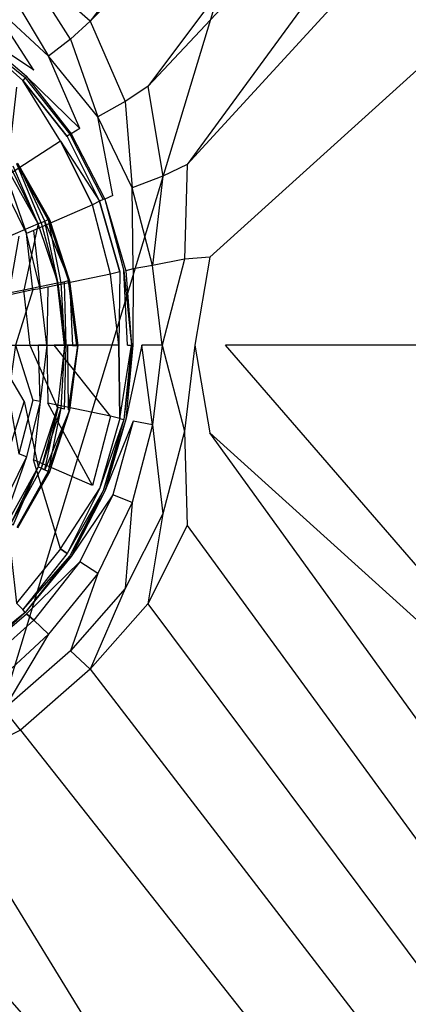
# Model space of a CAD drawing. Extents: x 0 to 1.5, y -0.9 to 0.
# Tile 12 of 16: x 0.7984 to 0.865, y -0.563 to -0.3942. Entities that reach past the tile are written whole.
import ezdxf

# ---------------------------------------------------------------- set-up
doc = ezdxf.new("R2010")
doc.units = 0
doc.layers.add('L0_ABLAUF_INF_0___REPLACEMTFORE', color=7, linetype='CONTINUOUS')
doc.layers.add('L1_GRUPPE_28___REPLACEMTFOREMPT', color=7, linetype='CONTINUOUS')

msp = doc.modelspace()

# ---------------------------------------------------------------- linework, layer by layer
at = {"layer": 'L0_ABLAUF_INF_0___REPLACEMTFORE', "color": 8}
for points, invisible_edges in [([(0.79641, -0.419899, 0.023669), (0.79631, -0.431494, 0.024193), (0.801596, -0.429195, 0.023669), (0.79641, -0.419899, 0.023669)], 14), ([(0.797307, -0.419299, 0.020316), (0.801596, -0.429195, 0.020526), (0.79641, -0.419999, 0.020526), (0.797307, -0.419299, 0.020316)], 13), ([(0.801596, -0.429195, 0.023669), (0.796908, -0.419599, 0.023565), (0.79641, -0.419899, 0.023669), (0.801596, -0.429195, 0.023669)], 13), ([(0.802095, -0.428995, 0.023565), (0.797906, -0.418899, 0.022831), (0.796908, -0.419599, 0.023565), (0.802095, -0.428995, 0.023565)], 14), ([(0.796908, -0.419599, 0.023565), (0.801596, -0.429195, 0.023669), (0.802095, -0.428995, 0.023565), (0.796908, -0.419599, 0.023565)], 14), ([(0.798055, -0.4188, 0.021574), (0.802693, -0.428795, 0.020316), (0.797307, -0.419299, 0.020316), (0.798055, -0.4188, 0.021574)], 14), ([(0.801596, -0.429195, 0.020526), (0.797307, -0.419299, 0.020316), (0.802693, -0.428795, 0.020316), (0.801596, -0.429195, 0.020526)], 14), ([(0.798055, -0.4188, 0.021574), (0.797906, -0.418899, 0.022831), (0.803492, -0.428438, 0.021574), (0.798055, -0.4188, 0.021574)], 14), ([(0.803292, -0.428495, 0.022831), (0.797906, -0.418899, 0.022831), (0.802095, -0.428995, 0.023565), (0.803292, -0.428495, 0.022831)], 14), ([(0.797906, -0.418899, 0.022831), (0.803292, -0.428495, 0.022831), (0.803492, -0.428438, 0.021574), (0.797906, -0.418899, 0.022831)], 14), ([(0.798055, -0.4188, 0.021574), (0.803492, -0.428438, 0.021574), (0.802693, -0.428795, 0.020316), (0.798055, -0.4188, 0.021574)], 14), ([(0.802693, -0.428795, 0.020316), (0.804987, -0.43939, 0.020526), (0.801596, -0.429195, 0.020526), (0.802693, -0.428795, 0.020316)], 13), ([(0.805486, -0.43929, 0.023565), (0.803292, -0.428495, 0.022831), (0.802095, -0.428995, 0.023565), (0.805486, -0.43929, 0.023565)], 13), ([(0.803492, -0.428438, 0.021574), (0.806967, -0.438984, 0.021574), (0.802693, -0.428795, 0.020316), (0.803492, -0.428438, 0.021574)], 14), ([(0.804987, -0.43939, 0.020526), (0.802693, -0.428795, 0.020316), (0.806084, -0.43919, 0.020316), (0.804987, -0.43939, 0.020526)], 14), ([(0.802693, -0.428795, 0.020316), (0.806967, -0.438984, 0.021574), (0.806084, -0.43919, 0.020316), (0.802693, -0.428795, 0.020316)], 14), ([(0.803492, -0.428438, 0.021574), (0.803292, -0.428495, 0.022831), (0.806967, -0.438984, 0.021574), (0.803492, -0.428438, 0.021574)], 14), ([(0.803292, -0.428495, 0.022831), (0.805486, -0.43929, 0.023565), (0.806782, -0.43899, 0.022831), (0.803292, -0.428495, 0.022831)], 14), ([(0.803292, -0.428495, 0.022831), (0.806782, -0.43899, 0.022831), (0.806967, -0.438984, 0.021574), (0.803292, -0.428495, 0.022831)], 14), ([(0.799103, -0.44059, 0.024193), (0.801596, -0.429195, 0.023669), (0.79631, -0.431494, 0.024193), (0.799103, -0.44059, 0.024193)], 13), ([(0.801596, -0.429195, 0.023669), (0.799103, -0.44059, 0.024193), (0.804887, -0.43939, 0.023669), (0.801596, -0.429195, 0.023669)], 14), ([(0.804887, -0.43939, 0.023669), (0.802095, -0.428995, 0.023565), (0.801596, -0.429195, 0.023669), (0.804887, -0.43939, 0.023669)], 13), ([(0.802095, -0.428995, 0.023565), (0.804887, -0.43939, 0.023669), (0.805486, -0.43929, 0.023565), (0.802095, -0.428995, 0.023565)], 14), ([(0.79631, -0.431494, 0.024193), (0.79272, -0.441889, 0.024822), (0.799103, -0.44059, 0.024193), (0.79631, -0.431494, 0.024193)], 14), ([(0.806782, -0.43899, 0.022831), (0.805486, -0.43929, 0.023565), (0.806683, -0.450086, 0.023565), (0.806782, -0.43899, 0.022831)], 14), ([(0.806967, -0.438984, 0.021574), (0.807481, -0.450086, 0.020316), (0.806084, -0.43919, 0.020316), (0.806967, -0.438984, 0.021574)], 14), ([(0.808179, -0.450086, 0.022936), (0.806782, -0.43899, 0.022831), (0.806683, -0.450086, 0.023565), (0.808179, -0.450086, 0.022936)], 14), ([(0.808179, -0.450086, 0.022936), (0.806967, -0.438984, 0.021574), (0.806782, -0.43899, 0.022831), (0.808179, -0.450086, 0.022936)], 14), ([(0.806967, -0.438984, 0.021574), (0.808376, -0.450086, 0.021627), (0.807481, -0.450086, 0.020316), (0.806967, -0.438984, 0.021574)], 14), ([(0.806967, -0.438984, 0.021574), (0.808179, -0.450086, 0.022936), (0.808376, -0.450086, 0.021627), (0.806967, -0.438984, 0.021574)], 13), ([(0.799103, -0.44059, 0.024193), (0.79272, -0.441889, 0.024822), (0.793517, -0.450086, 0.024822), (0.799103, -0.44059, 0.024193)], 14), ([(0.8002, -0.450086, 0.024298), (0.799103, -0.44059, 0.024193), (0.793517, -0.450086, 0.024822), (0.8002, -0.450086, 0.024298)], 14), ([(0.804887, -0.43939, 0.023669), (0.799103, -0.44059, 0.024193), (0.8002, -0.450086, 0.024298), (0.804887, -0.43939, 0.023669)], 14), ([(0.806084, -0.450086, 0.023669), (0.804887, -0.43939, 0.023669), (0.8002, -0.450086, 0.024298), (0.806084, -0.450086, 0.023669)], 14), ([(0.806084, -0.450086, 0.023669), (0.805486, -0.43929, 0.023565), (0.804887, -0.43939, 0.023669), (0.806084, -0.450086, 0.023669)], 13), ([(0.806084, -0.43919, 0.020316), (0.806383, -0.450086, 0.020526), (0.804987, -0.43939, 0.020526), (0.806084, -0.43919, 0.020316)], 13), ([(0.805486, -0.43929, 0.023565), (0.806084, -0.450086, 0.023669), (0.806683, -0.450086, 0.023565), (0.805486, -0.43929, 0.023565)], 14), ([(0.806383, -0.450086, 0.020526), (0.806084, -0.43919, 0.020316), (0.807481, -0.450086, 0.020316), (0.806383, -0.450086, 0.020526)], 14), ([(0.799202, -0.459581, 0.024193), (0.793517, -0.450086, 0.024822), (0.79272, -0.458282, 0.024822), (0.799202, -0.459581, 0.024193)], 14), ([(0.8002, -0.450086, 0.024298), (0.793517, -0.450086, 0.024822), (0.799202, -0.459581, 0.024193), (0.8002, -0.450086, 0.024298)], 14), ([(0.804887, -0.460681, 0.023669), (0.8002, -0.450086, 0.024298), (0.799202, -0.459581, 0.024193), (0.804887, -0.460681, 0.023669)], 14), ([(0.806084, -0.450086, 0.023669), (0.8002, -0.450086, 0.024298), (0.804887, -0.460681, 0.023669), (0.806084, -0.450086, 0.023669)], 14), ([(0.805486, -0.460781, 0.023565), (0.806084, -0.450086, 0.023669), (0.804887, -0.460681, 0.023669), (0.805486, -0.460781, 0.023565)], 13), ([(0.806383, -0.450086, 0.020526), (0.806084, -0.460981, 0.020316), (0.804987, -0.460681, 0.020526), (0.806383, -0.450086, 0.020526)], 13), ([(0.806782, -0.461081, 0.022831), (0.806683, -0.450086, 0.023565), (0.805486, -0.460781, 0.023565), (0.806782, -0.461081, 0.022831)], 14), ([(0.806084, -0.450086, 0.023669), (0.805486, -0.460781, 0.023565), (0.806683, -0.450086, 0.023565), (0.806084, -0.450086, 0.023669)], 14), ([(0.806084, -0.460981, 0.020316), (0.806383, -0.450086, 0.020526), (0.807481, -0.450086, 0.020316), (0.806084, -0.460981, 0.020316)], 14), ([(0.808376, -0.450086, 0.021627), (0.806967, -0.461137, 0.021574), (0.806084, -0.460981, 0.020316), (0.808376, -0.450086, 0.021627)], 14), ([(0.807481, -0.450086, 0.020316), (0.808376, -0.450086, 0.021627), (0.806084, -0.460981, 0.020316), (0.807481, -0.450086, 0.020316)], 14), ([(0.808179, -0.450086, 0.022936), (0.806683, -0.450086, 0.023565), (0.806782, -0.461081, 0.022831), (0.808179, -0.450086, 0.022936)], 14), ([(0.808376, -0.450086, 0.021627), (0.806782, -0.461081, 0.022831), (0.806967, -0.461137, 0.021574), (0.808376, -0.450086, 0.021627)], 13), ([(0.806782, -0.461081, 0.022831), (0.808376, -0.450086, 0.021627), (0.808179, -0.450086, 0.022936), (0.806782, -0.461081, 0.022831)], 14), ([(0.79272, -0.458282, 0.024822), (0.79631, -0.468677, 0.024193), (0.799202, -0.459581, 0.024193), (0.79272, -0.458282, 0.024822)], 14), ([(0.801596, -0.470876, 0.023669), (0.799202, -0.459581, 0.024193), (0.79631, -0.468677, 0.024193), (0.801596, -0.470876, 0.023669)], 13), ([(0.799202, -0.459581, 0.024193), (0.801596, -0.470876, 0.023669), (0.804887, -0.460681, 0.023669), (0.799202, -0.459581, 0.024193)], 14), ([(0.804987, -0.460681, 0.020526), (0.802693, -0.471376, 0.020316), (0.801596, -0.470876, 0.020526), (0.804987, -0.460681, 0.020526)], 13), ([(0.802095, -0.471176, 0.023565), (0.804887, -0.460681, 0.023669), (0.801596, -0.470876, 0.023669), (0.802095, -0.471176, 0.023565)], 13), ([(0.804887, -0.460681, 0.023669), (0.802095, -0.471176, 0.023565), (0.805486, -0.460781, 0.023565), (0.804887, -0.460681, 0.023669)], 14), ([(0.803292, -0.471676, 0.022831), (0.805486, -0.460781, 0.023565), (0.802095, -0.471176, 0.023565), (0.803292, -0.471676, 0.022831)], 13), ([(0.802693, -0.471376, 0.020316), (0.804987, -0.460681, 0.020526), (0.806084, -0.460981, 0.020316), (0.802693, -0.471376, 0.020316)], 14), ([(0.805486, -0.460781, 0.023565), (0.803292, -0.471676, 0.022831), (0.806782, -0.461081, 0.022831), (0.805486, -0.460781, 0.023565)], 14), ([(0.806967, -0.461137, 0.021574), (0.802693, -0.471376, 0.020316), (0.806084, -0.460981, 0.020316), (0.806967, -0.461137, 0.021574)], 14), ([(0.802693, -0.471376, 0.020316), (0.806967, -0.461137, 0.021574), (0.803492, -0.471734, 0.021574), (0.802693, -0.471376, 0.020316)], 13), ([(0.803292, -0.471676, 0.022831), (0.806967, -0.461137, 0.021574), (0.806782, -0.461081, 0.022831), (0.803292, -0.471676, 0.022831)], 14), ([(0.806967, -0.461137, 0.021574), (0.803292, -0.471676, 0.022831), (0.803492, -0.471734, 0.021574), (0.806967, -0.461137, 0.021574)], 13), ([(0.79631, -0.468677, 0.024193), (0.79641, -0.480172, 0.023669), (0.801596, -0.470876, 0.023669), (0.79631, -0.468677, 0.024193)], 14), ([(0.801596, -0.470876, 0.020526), (0.797307, -0.480872, 0.020316), (0.79641, -0.480172, 0.020526), (0.801596, -0.470876, 0.020526)], 13), ([(0.796908, -0.480572, 0.023565), (0.801596, -0.470876, 0.023669), (0.79641, -0.480172, 0.023669), (0.796908, -0.480572, 0.023565)], 13), ([(0.801596, -0.470876, 0.023669), (0.796908, -0.480572, 0.023565), (0.802095, -0.471176, 0.023565), (0.801596, -0.470876, 0.023669)], 14), ([(0.797307, -0.480872, 0.020316), (0.801596, -0.470876, 0.020526), (0.802693, -0.471376, 0.020316), (0.797307, -0.480872, 0.020316)], 14), ([(0.802095, -0.471176, 0.023565), (0.796908, -0.480572, 0.023565), (0.797906, -0.481272, 0.022831), (0.802095, -0.471176, 0.023565)], 14), ([(0.802693, -0.471376, 0.020316), (0.803492, -0.471734, 0.021574), (0.797307, -0.480872, 0.020316), (0.802693, -0.471376, 0.020316)], 14), ([(0.803492, -0.471734, 0.021574), (0.798055, -0.481372, 0.021574), (0.797307, -0.480872, 0.020316), (0.803492, -0.471734, 0.021574)], 14), ([(0.803292, -0.471676, 0.022831), (0.802095, -0.471176, 0.023565), (0.797906, -0.481272, 0.022831), (0.803292, -0.471676, 0.022831)], 14), ([(0.803292, -0.471676, 0.022831), (0.797906, -0.481272, 0.022831), (0.803492, -0.471734, 0.021574), (0.803292, -0.471676, 0.022831)], 14), ([(0.803492, -0.471734, 0.021574), (0.797906, -0.481272, 0.022831), (0.798055, -0.481372, 0.021574), (0.803492, -0.471734, 0.021574)], 14)]:
    msp.add_3dface(points, dxfattribs=dict(at, invisible_edges=invisible_edges))
at = {"layer": 'L1_GRUPPE_28___REPLACEMTFOREMPT', "color": 8}
for points, invisible_edges in [([(0.749998, -0.661985, 0.00106), (0.749998, -0.238006, 0.00106), (0.867526, -0.273736, 0.00106), (0.749998, -0.661985, 0.00106)], 10), ([(0.749998, -0.661985, 0.00106), (0.867526, -0.273736, 0.00106), (0.867526, -0.626255, 0.00106), (0.749998, -0.661985, 0.00106)], 13), ([(0.810506, -0.394447, 0.029246), (0.875987, -0.309219, 0.031216), (0.798562, -0.383951, 0.029246), (0.810506, -0.394447, 0.029246)], 13), ([(0.875987, -0.309219, 0.031216), (0.810506, -0.394447, 0.029246), (0.886059, -0.317595, 0.031223), (0.875987, -0.309219, 0.031216)], 14), ([(0.82036, -0.405643, 0.029246), (0.886059, -0.317595, 0.031223), (0.810506, -0.394447, 0.029246), (0.82036, -0.405643, 0.029246)], 13), ([(0.886059, -0.317595, 0.031223), (0.82036, -0.405643, 0.029246), (0.894132, -0.327156, 0.031217), (0.886059, -0.317595, 0.031223)], 14), ([(0.827129, -0.419038, 0.029246), (0.894132, -0.327156, 0.031217), (0.82036, -0.405643, 0.029246), (0.827129, -0.419038, 0.029246)], 13), ([(0.894132, -0.327156, 0.031217), (0.827129, -0.419038, 0.029246), (0.899838, -0.339628, 0.031211), (0.894132, -0.327156, 0.031217)], 14), ([(0.899838, -0.339628, 0.031211), (0.827129, -0.419038, 0.029246), (0.831011, -0.434933, 0.029246), (0.899838, -0.339628, 0.031211)], 14), ([(0.903346, -0.36945, 0.031192), (0.899838, -0.339628, 0.031211), (0.831011, -0.434933, 0.029246), (0.903346, -0.36945, 0.031192)], 14), ([(0.903346, -0.36945, 0.031192), (0.831011, -0.434933, 0.029246), (0.833698, -0.449995, 0.029246), (0.903346, -0.36945, 0.031192)], 14), ([(0.965705, -0.449995, 0.032841), (0.903346, -0.36945, 0.031192), (0.833698, -0.449995, 0.029246), (0.965705, -0.449995, 0.032841)], 14), ([(0.807122, -0.397546, 0.029142), (0.798562, -0.383951, 0.029246), (0.795675, -0.387549, 0.029246), (0.807122, -0.397546, 0.029142)], 14), ([(0.810506, -0.394447, 0.029246), (0.798562, -0.383951, 0.029246), (0.807122, -0.397546, 0.029142), (0.810506, -0.394447, 0.029246)], 14), ([(0.803339, -0.400445, 0.029037), (0.795675, -0.387549, 0.029246), (0.793187, -0.391048, 0.029142), (0.803339, -0.400445, 0.029037)], 13), ([(0.795675, -0.387549, 0.029246), (0.803339, -0.400445, 0.029037), (0.807122, -0.397546, 0.029142), (0.795675, -0.387549, 0.029246)], 14), ([(0.800851, -0.402844, 0.027779), (0.793187, -0.391048, 0.029142), (0.790897, -0.393947, 0.027989), (0.800851, -0.402844, 0.027779)], 14), ([(0.803339, -0.400445, 0.029037), (0.793187, -0.391048, 0.029142), (0.800851, -0.402844, 0.027779), (0.803339, -0.400445, 0.029037)], 14), ([(0.790897, -0.393947, 0.027989), (0.789802, -0.395447, 0.024426), (0.800851, -0.402844, 0.027779), (0.790897, -0.393947, 0.027989)], 14), ([(0.816478, -0.408242, 0.029142), (0.810506, -0.394447, 0.029246), (0.807122, -0.397546, 0.029142), (0.816478, -0.408242, 0.029142)], 13), ([(0.810506, -0.394447, 0.029246), (0.816478, -0.408242, 0.029142), (0.82036, -0.405643, 0.029246), (0.810506, -0.394447, 0.029246)], 14), ([(0.789902, -0.395746, 0.021283), (0.789504, -0.396246, 0.019187), (0.799358, -0.404144, 0.021283), (0.789902, -0.395746, 0.021283)], 14), ([(0.79896, -0.404643, 0.019082), (0.789504, -0.396246, 0.019187), (0.797865, -0.405743, 0.017511), (0.79896, -0.404643, 0.019082)], 14), ([(0.799358, -0.404144, 0.021283), (0.789504, -0.396246, 0.019187), (0.79896, -0.404643, 0.019082), (0.799358, -0.404144, 0.021283)], 14), ([(0.800851, -0.402844, 0.027779), (0.789802, -0.395447, 0.024426), (0.799557, -0.403944, 0.024322), (0.800851, -0.402844, 0.027779)], 14), ([(0.789802, -0.395447, 0.024426), (0.789902, -0.395746, 0.021283), (0.799557, -0.403944, 0.024322), (0.789802, -0.395447, 0.024426)], 14), ([(0.799557, -0.403944, 0.024322), (0.789902, -0.395746, 0.021283), (0.799358, -0.404144, 0.021283), (0.799557, -0.403944, 0.024322)], 14), ([(0.8118, -0.410841, 0.029037), (0.807122, -0.397546, 0.029142), (0.803339, -0.400445, 0.029037), (0.8118, -0.410841, 0.029037)], 13), ([(0.807122, -0.397546, 0.029142), (0.8118, -0.410841, 0.029037), (0.816478, -0.408242, 0.029142), (0.807122, -0.397546, 0.029142)], 14), ([(0.808714, -0.412841, 0.027884), (0.803339, -0.400445, 0.029037), (0.800851, -0.402844, 0.027779), (0.808714, -0.412841, 0.027884)], 14), ([(0.8118, -0.410841, 0.029037), (0.803339, -0.400445, 0.029037), (0.808714, -0.412841, 0.027884), (0.8118, -0.410841, 0.029037)], 14), ([(0.799557, -0.403944, 0.024322), (0.808714, -0.412841, 0.027884), (0.800851, -0.402844, 0.027779), (0.799557, -0.403944, 0.024322)], 14), ([(0.80543, -0.41504, 0.017615), (0.79896, -0.404643, 0.019082), (0.797865, -0.405743, 0.017511), (0.80543, -0.41504, 0.017615)], 14), ([(0.799358, -0.404144, 0.021283), (0.79896, -0.404643, 0.019082), (0.807022, -0.41384, 0.021178), (0.799358, -0.404144, 0.021283)], 14), ([(0.79896, -0.404643, 0.019082), (0.806524, -0.41424, 0.019187), (0.807022, -0.41384, 0.021178), (0.79896, -0.404643, 0.019082)], 14), ([(0.806524, -0.41424, 0.019187), (0.79896, -0.404643, 0.019082), (0.80543, -0.41504, 0.017615), (0.806524, -0.41424, 0.019187)], 14), ([(0.799557, -0.403944, 0.024322), (0.799358, -0.404144, 0.021283), (0.807221, -0.41374, 0.024322), (0.799557, -0.403944, 0.024322)], 14), ([(0.799358, -0.404144, 0.021283), (0.807022, -0.41384, 0.021178), (0.807221, -0.41374, 0.024322), (0.799358, -0.404144, 0.021283)], 14), ([(0.808714, -0.412841, 0.027884), (0.799557, -0.403944, 0.024322), (0.807221, -0.41374, 0.024322), (0.808714, -0.412841, 0.027884)], 13), ([(0.797865, -0.405743, 0.017511), (0.796173, -0.421038, 0.009442), (0.80543, -0.41504, 0.017615), (0.797865, -0.405743, 0.017511)], 14), ([(0.822948, -0.421038, 0.029142), (0.82036, -0.405643, 0.029246), (0.816478, -0.408242, 0.029142), (0.822948, -0.421038, 0.029142)], 13), ([(0.82036, -0.405643, 0.029246), (0.822948, -0.421038, 0.029142), (0.827129, -0.419038, 0.029246), (0.82036, -0.405643, 0.029246)], 14), ([(0.817673, -0.423037, 0.029037), (0.816478, -0.408242, 0.029142), (0.8118, -0.410841, 0.029037), (0.817673, -0.423037, 0.029037)], 13), ([(0.816478, -0.408242, 0.029142), (0.817673, -0.423037, 0.029037), (0.822948, -0.421038, 0.029142), (0.816478, -0.408242, 0.029142)], 14), ([(0.814388, -0.424337, 0.02757), (0.8118, -0.410841, 0.029037), (0.808714, -0.412841, 0.027884), (0.814388, -0.424337, 0.02757)], 14), ([(0.817673, -0.423037, 0.029037), (0.8118, -0.410841, 0.029037), (0.814388, -0.424337, 0.02757), (0.817673, -0.423037, 0.029037)], 14), ([(0.808714, -0.412841, 0.027884), (0.807221, -0.41374, 0.024322), (0.814388, -0.424337, 0.02757), (0.808714, -0.412841, 0.027884)], 14), ([(0.80543, -0.41504, 0.017615), (0.796173, -0.421038, 0.009442), (0.800751, -0.430335, 0.009338), (0.80543, -0.41504, 0.017615)], 14), ([(0.810904, -0.425936, 0.017511), (0.80543, -0.41504, 0.017615), (0.800751, -0.430335, 0.009338), (0.810904, -0.425936, 0.017511)], 14), ([(0.80543, -0.41504, 0.017615), (0.812099, -0.425336, 0.019082), (0.806524, -0.41424, 0.019187), (0.80543, -0.41504, 0.017615)], 14), ([(0.812099, -0.425336, 0.019082), (0.80543, -0.41504, 0.017615), (0.810904, -0.425936, 0.017511), (0.812099, -0.425336, 0.019082)], 13), ([(0.807022, -0.41384, 0.021178), (0.806524, -0.41424, 0.019187), (0.812696, -0.425036, 0.021073), (0.807022, -0.41384, 0.021178)], 14), ([(0.806524, -0.41424, 0.019187), (0.812099, -0.425336, 0.019082), (0.812696, -0.425036, 0.021073), (0.806524, -0.41424, 0.019187)], 14), ([(0.807221, -0.41374, 0.024322), (0.807022, -0.41384, 0.021178), (0.812994, -0.424936, 0.024217), (0.807221, -0.41374, 0.024322)], 14), ([(0.807022, -0.41384, 0.021178), (0.812696, -0.425036, 0.021073), (0.812994, -0.424936, 0.024217), (0.807022, -0.41384, 0.021178)], 14), ([(0.807221, -0.41374, 0.024322), (0.812994, -0.424936, 0.024217), (0.814388, -0.424337, 0.02757), (0.807221, -0.41374, 0.024322)], 14), ([(0.826631, -0.435233, 0.029142), (0.827129, -0.419038, 0.029246), (0.822948, -0.421038, 0.029142), (0.826631, -0.435233, 0.029142)], 13), ([(0.827129, -0.419038, 0.029246), (0.826631, -0.435233, 0.029142), (0.831011, -0.434933, 0.029246), (0.827129, -0.419038, 0.029246)], 14), ([(0.799557, -0.430834, 0.008709), (0.796173, -0.421038, 0.009442), (0.795078, -0.421638, 0.008814), (0.799557, -0.430834, 0.008709)], 13), ([(0.799557, -0.430834, 0.008709), (0.795078, -0.421638, 0.008814), (0.798263, -0.431334, 0.008395), (0.799557, -0.430834, 0.008709)], 14), ([(0.796173, -0.421038, 0.009442), (0.799557, -0.430834, 0.008709), (0.800751, -0.430335, 0.009338), (0.796173, -0.421038, 0.009442)], 14), ([(0.821156, -0.436332, 0.029037), (0.822948, -0.421038, 0.029142), (0.817673, -0.423037, 0.029037), (0.821156, -0.436332, 0.029037)], 13), ([(0.822948, -0.421038, 0.029142), (0.821156, -0.436332, 0.029037), (0.826631, -0.435233, 0.029142), (0.822948, -0.421038, 0.029142)], 14), ([(0.817872, -0.436932, 0.02736), (0.817673, -0.423037, 0.029037), (0.814388, -0.424337, 0.02757), (0.817872, -0.436932, 0.02736)], 14), ([(0.821156, -0.436332, 0.029037), (0.817673, -0.423037, 0.029037), (0.817872, -0.436932, 0.02736), (0.821156, -0.436332, 0.029037)], 14), ([(0.812099, -0.425336, 0.019082), (0.810904, -0.425936, 0.017511), (0.81399, -0.437832, 0.017301), (0.812099, -0.425336, 0.019082)], 14), ([(0.812696, -0.425036, 0.021073), (0.812099, -0.425336, 0.019082), (0.816279, -0.437232, 0.020968), (0.812696, -0.425036, 0.021073)], 14), ([(0.812099, -0.425336, 0.019082), (0.815582, -0.437432, 0.018873), (0.816279, -0.437232, 0.020968), (0.812099, -0.425336, 0.019082)], 14), ([(0.815582, -0.437432, 0.018873), (0.812099, -0.425336, 0.019082), (0.81399, -0.437832, 0.017301), (0.815582, -0.437432, 0.018873)], 14), ([(0.812994, -0.424936, 0.024217), (0.812696, -0.425036, 0.021073), (0.816279, -0.437232, 0.020968), (0.812994, -0.424936, 0.024217)], 14), ([(0.814388, -0.424337, 0.02757), (0.812994, -0.424936, 0.024217), (0.817872, -0.436932, 0.02736), (0.814388, -0.424337, 0.02757)], 14), ([(0.812994, -0.424936, 0.024217), (0.816279, -0.437232, 0.020968), (0.816578, -0.437232, 0.024217), (0.812994, -0.424936, 0.024217)], 14), ([(0.812994, -0.424936, 0.024217), (0.816578, -0.437232, 0.024217), (0.817872, -0.436932, 0.02736), (0.812994, -0.424936, 0.024217)], 14), ([(0.810904, -0.425936, 0.017511), (0.800751, -0.430335, 0.009338), (0.80324, -0.440031, 0.009233), (0.810904, -0.425936, 0.017511)], 14), ([(0.81399, -0.437832, 0.017301), (0.810904, -0.425936, 0.017511), (0.80324, -0.440031, 0.009233), (0.81399, -0.437832, 0.017301)], 14), ([(0.801946, -0.440331, 0.008604), (0.800751, -0.430335, 0.009338), (0.799557, -0.430834, 0.008709), (0.801946, -0.440331, 0.008604)], 13), ([(0.800751, -0.430335, 0.009338), (0.801946, -0.440331, 0.008604), (0.80324, -0.440031, 0.009233), (0.800751, -0.430335, 0.009338)], 14), ([(0.798263, -0.431334, 0.008395), (0.796471, -0.441431, 0.008395), (0.800652, -0.440531, 0.008395), (0.798263, -0.431334, 0.008395)], 14), ([(0.800652, -0.440531, 0.008395), (0.799557, -0.430834, 0.008709), (0.798263, -0.431334, 0.008395), (0.800652, -0.440531, 0.008395)], 14), ([(0.801946, -0.440331, 0.008604), (0.799557, -0.430834, 0.008709), (0.800652, -0.440531, 0.008395), (0.801946, -0.440331, 0.008604)], 14), ([(0.822849, -0.449995, 0.029037), (0.826631, -0.435233, 0.029142), (0.821156, -0.436332, 0.029037), (0.822849, -0.449995, 0.029037)], 13), ([(0.826631, -0.435233, 0.029142), (0.822849, -0.449995, 0.029037), (0.828423, -0.449995, 0.029142), (0.826631, -0.435233, 0.029142)], 14), ([(0.828423, -0.449995, 0.029142), (0.831011, -0.434933, 0.029246), (0.826631, -0.435233, 0.029142), (0.828423, -0.449995, 0.029142)], 13), ([(0.831011, -0.434933, 0.029246), (0.828423, -0.449995, 0.029142), (0.833698, -0.449995, 0.029246), (0.831011, -0.434933, 0.029246)], 14), ([(0.816876, -0.449995, 0.019082), (0.816279, -0.437232, 0.020968), (0.815582, -0.437432, 0.018873), (0.816876, -0.449995, 0.019082)], 14), ([(0.816279, -0.437232, 0.020968), (0.816876, -0.449995, 0.019082), (0.817573, -0.449995, 0.021073), (0.816279, -0.437232, 0.020968)], 13), ([(0.816279, -0.437232, 0.020968), (0.817573, -0.449995, 0.021073), (0.816578, -0.437232, 0.024217), (0.816279, -0.437232, 0.020968)], 14), ([(0.817872, -0.436932, 0.02736), (0.816578, -0.437232, 0.024217), (0.817772, -0.449995, 0.024217), (0.817872, -0.436932, 0.02736)], 14), ([(0.816578, -0.437232, 0.024217), (0.817573, -0.449995, 0.021073), (0.817772, -0.449995, 0.024217), (0.816578, -0.437232, 0.024217)], 14), ([(0.817872, -0.436932, 0.02736), (0.817772, -0.449995, 0.024217), (0.819365, -0.449995, 0.02757), (0.817872, -0.436932, 0.02736)], 14), ([(0.821156, -0.436332, 0.029037), (0.817872, -0.436932, 0.02736), (0.819365, -0.449995, 0.02757), (0.821156, -0.436332, 0.029037)], 14), ([(0.822849, -0.449995, 0.029037), (0.821156, -0.436332, 0.029037), (0.819365, -0.449995, 0.02757), (0.822849, -0.449995, 0.029037)], 14), ([(0.81399, -0.437832, 0.017301), (0.80324, -0.440031, 0.009233), (0.804335, -0.449995, 0.009338), (0.81399, -0.437832, 0.017301)], 14), ([(0.815383, -0.449995, 0.017406), (0.81399, -0.437832, 0.017301), (0.804335, -0.449995, 0.009338), (0.815383, -0.449995, 0.017406)], 14), ([(0.815582, -0.437432, 0.018873), (0.81399, -0.437832, 0.017301), (0.815383, -0.449995, 0.017406), (0.815582, -0.437432, 0.018873)], 14), ([(0.815582, -0.437432, 0.018873), (0.815383, -0.449995, 0.017406), (0.816876, -0.449995, 0.019082), (0.815582, -0.437432, 0.018873)], 14), ([(0.797666, -0.449995, 0.008395), (0.800652, -0.440531, 0.008395), (0.796471, -0.441431, 0.008395), (0.797666, -0.449995, 0.008395)], 13), ([(0.800652, -0.440531, 0.008395), (0.797666, -0.449995, 0.008395), (0.801647, -0.449995, 0.008395), (0.800652, -0.440531, 0.008395)], 14), ([(0.801946, -0.440331, 0.008604), (0.800652, -0.440531, 0.008395), (0.801647, -0.449995, 0.008395), (0.801946, -0.440331, 0.008604)], 14), ([(0.803041, -0.449995, 0.008709), (0.801946, -0.440331, 0.008604), (0.801647, -0.449995, 0.008395), (0.803041, -0.449995, 0.008709)], 14), ([(0.803041, -0.449995, 0.008709), (0.80324, -0.440031, 0.009233), (0.801946, -0.440331, 0.008604), (0.803041, -0.449995, 0.008709)], 13), ([(0.80324, -0.440031, 0.009233), (0.803041, -0.449995, 0.008709), (0.804335, -0.449995, 0.009338), (0.80324, -0.440031, 0.009233)], 14), ([(0.800652, -0.45946, 0.008394), (0.797666, -0.449995, 0.008395), (0.796471, -0.45856, 0.008394), (0.800652, -0.45946, 0.008394)], 13), ([(0.797666, -0.449995, 0.008395), (0.800652, -0.45946, 0.008394), (0.801647, -0.449995, 0.008395), (0.797666, -0.449995, 0.008395)], 14), ([(0.801946, -0.459659, 0.008604), (0.801647, -0.449995, 0.008395), (0.800652, -0.45946, 0.008394), (0.801946, -0.459659, 0.008604)], 14), ([(0.803041, -0.449995, 0.008709), (0.801647, -0.449995, 0.008395), (0.801946, -0.459659, 0.008604), (0.803041, -0.449995, 0.008709)], 14), ([(0.80324, -0.459959, 0.009233), (0.803041, -0.449995, 0.008709), (0.801946, -0.459659, 0.008604), (0.80324, -0.459959, 0.009233)], 13), ([(0.803041, -0.449995, 0.008709), (0.80324, -0.459959, 0.009233), (0.804335, -0.449995, 0.009338), (0.803041, -0.449995, 0.008709)], 14), ([(0.81399, -0.462159, 0.017301), (0.804335, -0.449995, 0.009338), (0.80324, -0.459959, 0.009233), (0.81399, -0.462159, 0.017301)], 14), ([(0.815383, -0.449995, 0.017406), (0.804335, -0.449995, 0.009338), (0.81399, -0.462159, 0.017301), (0.815383, -0.449995, 0.017406)], 14), ([(0.815582, -0.462559, 0.018873), (0.815383, -0.449995, 0.017406), (0.81399, -0.462159, 0.017301), (0.815582, -0.462559, 0.018873)], 14), ([(0.815383, -0.449995, 0.017406), (0.815582, -0.462559, 0.018873), (0.816876, -0.449995, 0.019082), (0.815383, -0.449995, 0.017406)], 14), ([(0.817573, -0.449995, 0.021073), (0.815582, -0.462559, 0.018873), (0.816279, -0.462758, 0.020968), (0.817573, -0.449995, 0.021073)], 13), ([(0.815582, -0.462559, 0.018873), (0.817573, -0.449995, 0.021073), (0.816876, -0.449995, 0.019082), (0.815582, -0.462559, 0.018873)], 14), ([(0.817772, -0.449995, 0.024217), (0.816279, -0.462758, 0.020968), (0.816578, -0.462758, 0.024217), (0.817772, -0.449995, 0.024217)], 14), ([(0.817573, -0.449995, 0.021073), (0.816279, -0.462758, 0.020968), (0.817772, -0.449995, 0.024217), (0.817573, -0.449995, 0.021073)], 14), ([(0.819365, -0.449995, 0.02757), (0.816578, -0.462758, 0.024217), (0.817872, -0.463058, 0.02736), (0.819365, -0.449995, 0.02757)], 14), ([(0.817772, -0.449995, 0.024217), (0.816578, -0.462758, 0.024217), (0.819365, -0.449995, 0.02757), (0.817772, -0.449995, 0.024217)], 14), ([(0.821156, -0.463658, 0.029037), (0.819365, -0.449995, 0.02757), (0.817872, -0.463058, 0.02736), (0.821156, -0.463658, 0.029037)], 14), ([(0.822849, -0.449995, 0.029037), (0.819365, -0.449995, 0.02757), (0.821156, -0.463658, 0.029037), (0.822849, -0.449995, 0.029037)], 14), ([(0.826631, -0.464758, 0.029142), (0.822849, -0.449995, 0.029037), (0.821156, -0.463658, 0.029037), (0.826631, -0.464758, 0.029142)], 13), ([(0.822849, -0.449995, 0.029037), (0.826631, -0.464758, 0.029142), (0.828423, -0.449995, 0.029142), (0.822849, -0.449995, 0.029037)], 14), ([(0.831011, -0.465058, 0.029246), (0.828423, -0.449995, 0.029142), (0.826631, -0.464758, 0.029142), (0.831011, -0.465058, 0.029246)], 13), ([(0.828423, -0.449995, 0.029142), (0.831011, -0.465058, 0.029246), (0.833698, -0.449995, 0.029246), (0.828423, -0.449995, 0.029142)], 14), ([(0.903346, -0.53054, 0.031192), (0.833698, -0.449995, 0.029246), (0.831011, -0.465058, 0.029246), (0.903346, -0.53054, 0.031192)], 14), ([(0.965705, -0.449995, 0.032841), (0.833698, -0.449995, 0.029246), (0.903346, -0.53054, 0.031192), (0.965705, -0.449995, 0.032841)], 14), ([(0.796471, -0.45856, 0.008394), (0.798263, -0.468656, 0.008394), (0.800652, -0.45946, 0.008394), (0.796471, -0.45856, 0.008394)], 14), ([(0.800652, -0.45946, 0.008394), (0.798263, -0.468656, 0.008394), (0.799557, -0.469156, 0.008709), (0.800652, -0.45946, 0.008394)], 14), ([(0.801946, -0.459659, 0.008604), (0.800652, -0.45946, 0.008394), (0.799557, -0.469156, 0.008709), (0.801946, -0.459659, 0.008604)], 14), ([(0.800751, -0.469656, 0.009338), (0.801946, -0.459659, 0.008604), (0.799557, -0.469156, 0.008709), (0.800751, -0.469656, 0.009338)], 13), ([(0.801946, -0.459659, 0.008604), (0.800751, -0.469656, 0.009338), (0.80324, -0.459959, 0.009233), (0.801946, -0.459659, 0.008604)], 14), ([(0.810904, -0.474055, 0.017511), (0.80324, -0.459959, 0.009233), (0.800751, -0.469656, 0.009338), (0.810904, -0.474055, 0.017511)], 14), ([(0.81399, -0.462159, 0.017301), (0.80324, -0.459959, 0.009233), (0.810904, -0.474055, 0.017511), (0.81399, -0.462159, 0.017301)], 14), ([(0.81399, -0.462159, 0.017301), (0.810904, -0.474055, 0.017511), (0.812099, -0.474654, 0.019082), (0.81399, -0.462159, 0.017301)], 14), ([(0.815582, -0.462559, 0.018873), (0.81399, -0.462159, 0.017301), (0.812099, -0.474654, 0.019082), (0.815582, -0.462559, 0.018873)], 14), ([(0.815582, -0.462559, 0.018873), (0.812099, -0.474654, 0.019082), (0.816279, -0.462758, 0.020968), (0.815582, -0.462559, 0.018873)], 14), ([(0.816279, -0.462758, 0.020968), (0.812099, -0.474654, 0.019082), (0.812696, -0.474954, 0.021073), (0.816279, -0.462758, 0.020968)], 14), ([(0.816578, -0.462758, 0.024217), (0.812696, -0.474954, 0.021073), (0.812994, -0.475054, 0.024217), (0.816578, -0.462758, 0.024217)], 14), ([(0.816279, -0.462758, 0.020968), (0.812696, -0.474954, 0.021073), (0.816578, -0.462758, 0.024217), (0.816279, -0.462758, 0.020968)], 14), ([(0.816578, -0.462758, 0.024217), (0.812994, -0.475054, 0.024217), (0.817872, -0.463058, 0.02736), (0.816578, -0.462758, 0.024217)], 14), ([(0.817872, -0.463058, 0.02736), (0.812994, -0.475054, 0.024217), (0.814388, -0.475654, 0.02757), (0.817872, -0.463058, 0.02736)], 14), ([(0.817872, -0.463058, 0.02736), (0.814388, -0.475654, 0.02757), (0.817673, -0.476954, 0.029037), (0.817872, -0.463058, 0.02736)], 14), ([(0.821156, -0.463658, 0.029037), (0.817872, -0.463058, 0.02736), (0.817673, -0.476954, 0.029037), (0.821156, -0.463658, 0.029037)], 14), ([(0.822948, -0.478953, 0.029142), (0.821156, -0.463658, 0.029037), (0.817673, -0.476954, 0.029037), (0.822948, -0.478953, 0.029142)], 13), ([(0.821156, -0.463658, 0.029037), (0.822948, -0.478953, 0.029142), (0.826631, -0.464758, 0.029142), (0.821156, -0.463658, 0.029037)], 14), ([(0.827129, -0.480952, 0.029246), (0.826631, -0.464758, 0.029142), (0.822948, -0.478953, 0.029142), (0.827129, -0.480952, 0.029246)], 13), ([(0.826631, -0.464758, 0.029142), (0.827129, -0.480952, 0.029246), (0.831011, -0.465058, 0.029246), (0.826631, -0.464758, 0.029142)], 14), ([(0.899838, -0.560363, 0.031211), (0.831011, -0.465058, 0.029246), (0.827129, -0.480952, 0.029246), (0.899838, -0.560363, 0.031211)], 14), ([(0.903346, -0.53054, 0.031192), (0.831011, -0.465058, 0.029246), (0.899838, -0.560363, 0.031211), (0.903346, -0.53054, 0.031192)], 14), ([(0.799557, -0.469156, 0.008709), (0.798263, -0.468656, 0.008394), (0.795078, -0.478353, 0.008814), (0.799557, -0.469156, 0.008709)], 14), ([(0.796173, -0.478953, 0.009442), (0.799557, -0.469156, 0.008709), (0.795078, -0.478353, 0.008814), (0.796173, -0.478953, 0.009442)], 13), ([(0.799557, -0.469156, 0.008709), (0.796173, -0.478953, 0.009442), (0.800751, -0.469656, 0.009338), (0.799557, -0.469156, 0.008709)], 14), ([(0.80543, -0.484951, 0.017615), (0.800751, -0.469656, 0.009338), (0.796173, -0.478953, 0.009442), (0.80543, -0.484951, 0.017615)], 14), ([(0.810904, -0.474055, 0.017511), (0.800751, -0.469656, 0.009338), (0.80543, -0.484951, 0.017615), (0.810904, -0.474055, 0.017511)], 14), ([(0.80543, -0.484951, 0.017615), (0.812099, -0.474654, 0.019082), (0.810904, -0.474055, 0.017511), (0.80543, -0.484951, 0.017615)], 14), ([(0.812099, -0.474654, 0.019082), (0.80543, -0.484951, 0.017615), (0.806524, -0.485751, 0.019187), (0.812099, -0.474654, 0.019082)], 13), ([(0.812099, -0.474654, 0.019082), (0.806524, -0.485751, 0.019187), (0.812696, -0.474954, 0.021073), (0.812099, -0.474654, 0.019082)], 14), ([(0.812696, -0.474954, 0.021073), (0.806524, -0.485751, 0.019187), (0.807022, -0.48615, 0.021178), (0.812696, -0.474954, 0.021073)], 14), ([(0.812696, -0.474954, 0.021073), (0.807022, -0.48615, 0.021178), (0.812994, -0.475054, 0.024217), (0.812696, -0.474954, 0.021073)], 14), ([(0.812994, -0.475054, 0.024217), (0.807022, -0.48615, 0.021178), (0.807221, -0.48625, 0.024322), (0.812994, -0.475054, 0.024217)], 14), ([(0.812994, -0.475054, 0.024217), (0.807221, -0.48625, 0.024322), (0.814388, -0.475654, 0.02757), (0.812994, -0.475054, 0.024217)], 14), ([(0.814388, -0.475654, 0.02757), (0.807221, -0.48625, 0.024322), (0.808714, -0.48715, 0.027884), (0.814388, -0.475654, 0.02757)], 14), ([(0.814388, -0.475654, 0.02757), (0.808714, -0.48715, 0.027884), (0.8118, -0.489149, 0.029037), (0.814388, -0.475654, 0.02757)], 14), ([(0.817673, -0.476954, 0.029037), (0.814388, -0.475654, 0.02757), (0.8118, -0.489149, 0.029037), (0.817673, -0.476954, 0.029037)], 14), ([(0.816478, -0.491748, 0.029142), (0.817673, -0.476954, 0.029037), (0.8118, -0.489149, 0.029037), (0.816478, -0.491748, 0.029142)], 13), ([(0.817673, -0.476954, 0.029037), (0.816478, -0.491748, 0.029142), (0.822948, -0.478953, 0.029142), (0.817673, -0.476954, 0.029037)], 14), ([(0.796173, -0.478953, 0.009442), (0.797865, -0.494248, 0.017511), (0.80543, -0.484951, 0.017615), (0.796173, -0.478953, 0.009442)], 14), ([(0.82036, -0.494348, 0.029246), (0.822948, -0.478953, 0.029142), (0.816478, -0.491748, 0.029142), (0.82036, -0.494348, 0.029246)], 13), ([(0.822948, -0.478953, 0.029142), (0.82036, -0.494348, 0.029246), (0.827129, -0.480952, 0.029246), (0.822948, -0.478953, 0.029142)], 14), ([(0.894132, -0.572835, 0.031217), (0.827129, -0.480952, 0.029246), (0.82036, -0.494348, 0.029246), (0.894132, -0.572835, 0.031217)], 13), ([(0.827129, -0.480952, 0.029246), (0.894132, -0.572835, 0.031217), (0.899838, -0.560363, 0.031211), (0.827129, -0.480952, 0.029246)], 14), ([(0.80543, -0.484951, 0.017615), (0.797865, -0.494248, 0.017511), (0.79896, -0.495347, 0.019082), (0.80543, -0.484951, 0.017615)], 14), ([(0.806524, -0.485751, 0.019187), (0.80543, -0.484951, 0.017615), (0.79896, -0.495347, 0.019082), (0.806524, -0.485751, 0.019187)], 14), ([(0.806524, -0.485751, 0.019187), (0.79896, -0.495347, 0.019082), (0.807022, -0.48615, 0.021178), (0.806524, -0.485751, 0.019187)], 14), ([(0.807022, -0.48615, 0.021178), (0.79896, -0.495347, 0.019082), (0.799358, -0.495847, 0.021283), (0.807022, -0.48615, 0.021178)], 14), ([(0.807022, -0.48615, 0.021178), (0.799358, -0.495847, 0.021283), (0.807221, -0.48625, 0.024322), (0.807022, -0.48615, 0.021178)], 14), ([(0.807221, -0.48625, 0.024322), (0.799358, -0.495847, 0.021283), (0.799557, -0.496047, 0.024322), (0.807221, -0.48625, 0.024322)], 14), ([(0.799557, -0.496047, 0.024322), (0.808714, -0.48715, 0.027884), (0.807221, -0.48625, 0.024322), (0.799557, -0.496047, 0.024322)], 14), ([(0.808714, -0.48715, 0.027884), (0.799557, -0.496047, 0.024322), (0.800851, -0.497147, 0.027779), (0.808714, -0.48715, 0.027884)], 13), ([(0.808714, -0.48715, 0.027884), (0.800851, -0.497147, 0.027779), (0.803339, -0.499546, 0.029037), (0.808714, -0.48715, 0.027884)], 14), ([(0.8118, -0.489149, 0.029037), (0.808714, -0.48715, 0.027884), (0.803339, -0.499546, 0.029037), (0.8118, -0.489149, 0.029037)], 14), ([(0.807122, -0.502445, 0.029142), (0.8118, -0.489149, 0.029037), (0.803339, -0.499546, 0.029037), (0.807122, -0.502445, 0.029142)], 13), ([(0.8118, -0.489149, 0.029037), (0.807122, -0.502445, 0.029142), (0.816478, -0.491748, 0.029142), (0.8118, -0.489149, 0.029037)], 14), ([(0.810506, -0.505544, 0.029246), (0.816478, -0.491748, 0.029142), (0.807122, -0.502445, 0.029142), (0.810506, -0.505544, 0.029246)], 13), ([(0.816478, -0.491748, 0.029142), (0.810506, -0.505544, 0.029246), (0.82036, -0.494348, 0.029246), (0.816478, -0.491748, 0.029142)], 14), ([(0.79896, -0.495347, 0.019082), (0.797865, -0.494248, 0.017511), (0.789504, -0.503744, 0.019187), (0.79896, -0.495347, 0.019082)], 14), ([(0.886059, -0.582396, 0.031223), (0.82036, -0.494348, 0.029246), (0.810506, -0.505544, 0.029246), (0.886059, -0.582396, 0.031223)], 13), ([(0.82036, -0.494348, 0.029246), (0.886059, -0.582396, 0.031223), (0.894132, -0.572835, 0.031217), (0.82036, -0.494348, 0.029246)], 14), ([(0.799358, -0.495847, 0.021283), (0.79896, -0.495347, 0.019082), (0.789504, -0.503744, 0.019187), (0.799358, -0.495847, 0.021283)], 14), ([(0.799358, -0.495847, 0.021283), (0.789504, -0.503744, 0.019187), (0.789902, -0.504244, 0.021283), (0.799358, -0.495847, 0.021283)], 14), ([(0.789802, -0.504544, 0.024426), (0.799358, -0.495847, 0.021283), (0.789902, -0.504244, 0.021283), (0.789802, -0.504544, 0.024426)], 14), ([(0.789802, -0.504544, 0.024426), (0.799557, -0.496047, 0.024322), (0.799358, -0.495847, 0.021283), (0.789802, -0.504544, 0.024426)], 14), ([(0.800851, -0.497147, 0.027779), (0.799557, -0.496047, 0.024322), (0.789802, -0.504544, 0.024426), (0.800851, -0.497147, 0.027779)], 14), ([(0.790897, -0.506044, 0.027989), (0.800851, -0.497147, 0.027779), (0.789802, -0.504544, 0.024426), (0.790897, -0.506044, 0.027989)], 14), ([(0.800851, -0.497147, 0.027779), (0.790897, -0.506044, 0.027989), (0.793187, -0.508943, 0.029142), (0.800851, -0.497147, 0.027779)], 14), ([(0.803339, -0.499546, 0.029037), (0.800851, -0.497147, 0.027779), (0.793187, -0.508943, 0.029142), (0.803339, -0.499546, 0.029037)], 14), ([(0.795675, -0.512441, 0.029246), (0.803339, -0.499546, 0.029037), (0.793187, -0.508943, 0.029142), (0.795675, -0.512441, 0.029246)], 13), ([(0.803339, -0.499546, 0.029037), (0.795675, -0.512441, 0.029246), (0.807122, -0.502445, 0.029142), (0.803339, -0.499546, 0.029037)], 14), ([(0.807122, -0.502445, 0.029142), (0.795675, -0.512441, 0.029246), (0.798562, -0.51604, 0.029246), (0.807122, -0.502445, 0.029142)], 14), ([(0.810506, -0.505544, 0.029246), (0.807122, -0.502445, 0.029142), (0.798562, -0.51604, 0.029246), (0.810506, -0.505544, 0.029246)], 14), ([(0.875987, -0.590772, 0.031216), (0.810506, -0.505544, 0.029246), (0.798562, -0.51604, 0.029246), (0.875987, -0.590772, 0.031216)], 13), ([(0.810506, -0.505544, 0.029246), (0.875987, -0.590772, 0.031216), (0.886059, -0.582396, 0.031223), (0.810506, -0.505544, 0.029246)], 14), ([(0.798562, -0.51604, 0.029246), (0.795675, -0.512441, 0.029246), (0.78373, -0.523438, 0.029351), (0.798562, -0.51604, 0.029246)], 14), ([(0.862476, -0.597043, 0.031302), (0.798562, -0.51604, 0.029246), (0.78373, -0.523438, 0.029351), (0.862476, -0.597043, 0.031302)], 13), ([(0.798562, -0.51604, 0.029246), (0.862476, -0.597043, 0.031302), (0.875987, -0.590772, 0.031216), (0.798562, -0.51604, 0.029246)], 14), ([(0.831584, -0.601285, 0.031361), (0.78373, -0.523438, 0.029351), (0.766511, -0.528436, 0.029456), (0.831584, -0.601285, 0.031361)], 13), ([(0.78373, -0.523438, 0.029351), (0.831584, -0.601285, 0.031361), (0.862476, -0.597043, 0.031302), (0.78373, -0.523438, 0.029351)], 14), ([(0.831584, -0.601285, 0.031361), (0.766511, -0.528436, 0.029456), (0.749998, -0.531535, 0.029456), (0.831584, -0.601285, 0.031361)], 14), ([(0.831584, -0.601285, 0.031361), (0.749998, -0.531535, 0.029456), (0.749998, -0.603224, 0.031356), (0.831584, -0.601285, 0.031361)], 14)]:
    msp.add_3dface(points, dxfattribs=dict(at, invisible_edges=invisible_edges))

doc.saveas('drawing.dxf')
